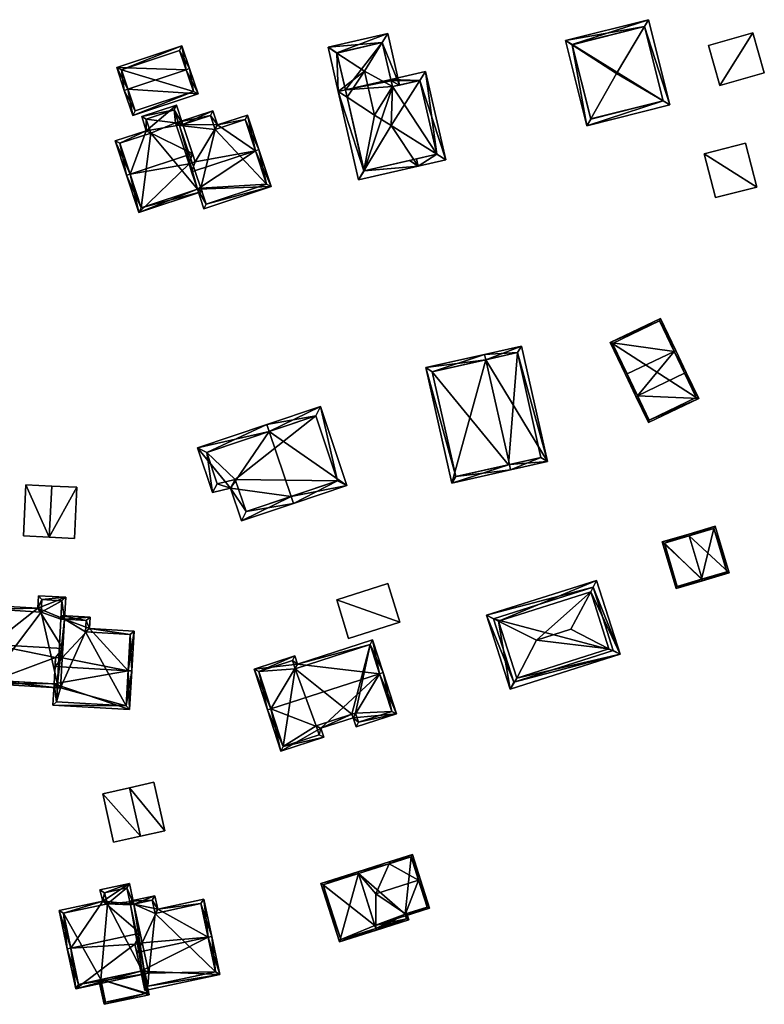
# Model space of a CAD drawing. Header units: inches. Extents: x 2528110 to 2532513, y 1151075 to 1152012.
# Tile 99 of 99: x 2532401 to 2532503, y 1151858 to 1151992. Entities that reach past the tile are written whole.
import ezdxf

# ---------------------------------------------------------------- set-up
doc = ezdxf.new("R2010")
doc.units = ezdxf.units.IN
doc.header["$MEASUREMENT"] = 0
doc.layers.add('Gebaeude Einzelhaus', color=10, linetype='Continuous')
doc.layers.add('Offenes Gebaeude', color=10, linetype='Continuous')

msp = doc.modelspace()

# ---------------------------------------------------------------- meshes
at = {"layer": 'Gebaeude Einzelhaus'}
mesh = msp.add_polyface(dxfattribs=at)
corners = [(2532476.378, 1151988.514, 411.884), (2532475.455, 1151989.11, 411.568), (2532478.365, 1151977.486, 411.568), (2532478.901, 1151978.43, 411.884), (2532482.414, 1151984.614, 413.951), (2532486.218, 1151991.025, 411.866), (2532486.761, 1151991.941, 411.568), (2532488.754, 1151980.861, 411.869), (2532489.671, 1151980.318, 411.568), (2532476.365, 1151988.565, 411.863), (2532478.91, 1151978.396, 411.869), (2532488.761, 1151980.863, 411.866), (2532486.216, 1151991.031, 411.863), (2532488.761, 1151980.863, 400.867), (2532486.216, 1151991.031, 400.867), (2532476.365, 1151988.565, 400.867), (2532478.91, 1151978.396, 400.867)]
mesh.append_faces([[corners[k] for k in face] for face in [(12, 9, 6), (5, 12, 6), (8, 7, 11), (11, 5, 8), (8, 5, 6), (10, 7, 2), (3, 10, 2), (0, 3, 2), (2, 7, 8), (9, 0, 1), (6, 9, 1), (1, 0, 2), (7, 5, 4), (7, 8, 5), (5, 8, 6), (3, 7, 4), (3, 2, 7), (7, 2, 8), (5, 0, 4), (5, 1, 0), (5, 6, 1), (0, 3, 4), (0, 2, 3), (0, 1, 2)]], dxfattribs={"color": 13})
mesh.append_faces([[corners[k] for k in face] for face in [(13, 16, 15), (13, 15, 14), (7, 16, 13), (10, 16, 7), (7, 13, 11), (3, 16, 10), (15, 16, 0), (0, 16, 3), (9, 15, 0), (14, 15, 12), (12, 15, 9), (13, 14, 5), (5, 14, 12), (11, 13, 5)]], dxfattribs={"color": 41})
mesh = msp.add_polyface(dxfattribs=at)
corners = [(2532457.922, 1151973.594, 413.456), (2532456.369, 1151984.868, 413.066), (2532455.604, 1151983.666, 413.46), (2532459.124, 1151972.844, 413.066), (2532451.675, 1151977.494, 415.483), (2532455.378, 1151971.986, 413.066), (2532447.987, 1151971.357, 413.471), (2532447.244, 1151970.121, 413.066), (2532451.656, 1151983.788, 413.066), (2532451.693, 1151983.625, 413.132), (2532451.871, 1151982.81, 413.46), (2532449.439, 1151978.941, 414.731), (2532445.464, 1151982.368, 413.066), (2532444.489, 1151982.145, 413.066), (2532445.694, 1151981.365, 413.471), (2532457.926, 1151973.595, 413.454), (2532455.618, 1151983.669, 413.454), (2532447.995, 1151971.32, 413.456), (2532454.188, 1151972.738, 413.456), (2532450.49, 1151988.846, 413.459), (2532451.239, 1151990.05, 413.066), (2532443.104, 1151988.186, 413.066), (2532444.312, 1151987.396, 413.472), (2532448.063, 1151984.945, 414.731), (2532452.847, 1151983.034, 413.066), (2532455.155, 1151972.96, 413.066), (2532450.488, 1151988.853, 413.456), (2532444.303, 1151987.435, 413.456), (2532451.693, 1151983.625, 413.456), (2532445.464, 1151982.368, 402.45), (2532447.995, 1151971.32, 402.45), (2532457.926, 1151973.595, 402.45), (2532455.618, 1151983.669, 402.45), (2532452.847, 1151983.034, 405.329), (2532452.847, 1151983.034, 405.317), (2532451.871, 1151982.81, 402.45), (2532451.693, 1151983.625, 402.45), (2532451.656, 1151983.788, 402.45), (2532450.488, 1151988.853, 402.45), (2532444.303, 1151987.435, 402.45)]
mesh.append_faces([[corners[k] for k in face] for face in [(24, 19, 20), (10, 28, 24), (24, 28, 19), (5, 18, 25), (21, 27, 22), (14, 13, 22), (22, 13, 21), (20, 19, 26), (20, 27, 21), (20, 26, 27), (23, 14, 11), (22, 13, 23), (23, 13, 14), (22, 21, 13), (5, 25, 18), (19, 24, 20), (19, 10, 24), (19, 23, 10), (10, 23, 11), (19, 22, 23), (19, 21, 22), (19, 20, 21), (7, 6, 17), (14, 6, 13), (13, 6, 7), (12, 14, 13), (1, 16, 2), (1, 2, 8), (8, 2, 9), (9, 2, 10), (3, 0, 15), (5, 0, 3), (5, 18, 0), (5, 17, 18), (5, 7, 17), (3, 16, 1), (3, 15, 16), (6, 13, 7), (6, 14, 13), (6, 11, 14), (6, 4, 11), (12, 13, 14), (2, 10, 4), (4, 10, 11), (2, 9, 10), (2, 8, 9), (2, 1, 8), (5, 6, 7), (5, 4, 6), (5, 0, 4), (5, 3, 0), (0, 2, 4), (3, 1, 0), (0, 1, 2)]], dxfattribs={"color": 13})
mesh.append_faces([[corners[k] for k in face] for face in [(37, 29, 38), (38, 29, 39), (22, 12, 14), (22, 39, 12), (12, 39, 29), (22, 27, 39), (27, 26, 39), (39, 26, 38), (26, 19, 38), (28, 8, 19), (19, 8, 38), (38, 8, 37), (28, 9, 8), (10, 9, 28), (35, 33, 34), (31, 35, 32), (35, 29, 36), (36, 29, 37), (31, 30, 35), (35, 30, 29), (10, 35, 9), (9, 35, 36), (9, 36, 8), (8, 36, 37), (33, 10, 2), (33, 35, 10), (32, 34, 16), (32, 35, 34), (34, 33, 16), (16, 33, 2), (16, 15, 32), (32, 15, 31), (15, 0, 31), (18, 31, 0), (18, 30, 31), (18, 17, 30), (6, 30, 17), (14, 30, 6), (12, 29, 14), (14, 29, 30)]], dxfattribs={"color": 41})
mesh = msp.add_polyface(dxfattribs=at)
corners = [(2532496.476, 1151982.961, 405.958), (2532500.998, 1151990.129, 405.959), (2532494.934, 1151988.414, 405.959), (2532502.54, 1151984.675, 405.959), (2532494.934, 1151988.414, 400.405), (2532500.998, 1151990.129, 400.405), (2532496.476, 1151982.961, 400.405), (2532502.54, 1151984.675, 400.405)]
mesh.append_faces([[corners[k] for k in face] for face in [(3, 1, 0), (0, 1, 2)]], dxfattribs={"color": 13})
mesh.append_faces([[corners[k] for k in face] for face in [(4, 5, 6), (6, 5, 7), (1, 3, 5), (5, 3, 7), (3, 0, 7), (7, 0, 6), (0, 2, 6), (6, 2, 4), (2, 1, 4), (4, 1, 5)]], dxfattribs={"color": 41})
mesh = msp.add_polyface(dxfattribs=at)
corners = [(2532423.751, 1151985.125, 413.038), (2532424.225, 1151985.284, 413.038), (2532423.185, 1151988.388, 410.424), (2532414.295, 1151985.409, 410.424), (2532415.809, 1151982.464, 413.038), (2532415.335, 1151982.305, 413.038), (2532416.486, 1151978.866, 410.424), (2532425.378, 1151981.845, 410.424), (2532414.928, 1151985.094, 410.823), (2532422.87, 1151987.755, 410.823), (2532416.801, 1151979.499, 410.785), (2532424.745, 1151982.16, 410.784), (2532422.87, 1151987.755, 404.505), (2532424.745, 1151982.16, 404.505), (2532414.928, 1151985.094, 404.505), (2532416.801, 1151979.499, 404.505)]
mesh.append_faces([[corners[k] for k in face] for face in [(0, 9, 1), (11, 0, 1), (7, 11, 1), (6, 10, 11), (6, 11, 7), (4, 10, 5), (8, 4, 5), (5, 10, 6), (3, 8, 5), (9, 8, 2), (1, 9, 2), (2, 8, 3), (4, 7, 0), (0, 7, 1), (4, 6, 7), (4, 5, 6), (0, 3, 4), (4, 3, 5), (0, 2, 3), (0, 1, 2)]], dxfattribs={"color": 13})
mesh.append_faces([[corners[k] for k in face] for face in [(13, 15, 14), (13, 14, 12), (11, 15, 13), (10, 15, 11), (14, 15, 10), (4, 14, 10), (8, 14, 4), (12, 14, 9), (9, 14, 8), (0, 12, 9), (13, 12, 11), (11, 12, 0)]], dxfattribs={"color": 41})
mesh = msp.add_polyface(dxfattribs=at)
corners = [(2532433.19, 1151974.081, 416.08), (2532433.666, 1151974.238, 416.08), (2532432.115, 1151978.943, 412.44), (2532428.011, 1151977.59, 412.44), (2532423.321, 1151977.662, 411.312), (2532427.374, 1151979.524, 410.944), (2532425.004, 1151972.553, 415.264), (2532422.693, 1151977.982, 410.944), (2532422.725, 1151977.885, 411.019), (2532422.845, 1151977.505, 411.312), (2532424.504, 1151971.219, 416.08), (2532424.156, 1151972.274, 415.264), (2532425.29, 1151968.832, 414.363), (2532426.169, 1151966.164, 412.445), (2532435.331, 1151969.183, 412.445), (2532425.765, 1151968.988, 414.363), (2532426.488, 1151966.795, 412.786), (2532434.7, 1151969.501, 412.786), (2532427.055, 1151978.893, 411.311), (2532431.796, 1151978.311, 412.808), (2532427.693, 1151976.959, 412.807), (2532418.326, 1151976.81, 412.543), (2532422.455, 1151980.289, 411.101), (2532417.698, 1151978.72, 411.101), (2532423.321, 1151977.662, 413.083), (2532416.122, 1151970.884, 416.08), (2532414.101, 1151975.419, 412.543), (2532424.63, 1151973.688, 416.08), (2532415.648, 1151970.728, 416.08), (2532417.311, 1151965.676, 412.445), (2532425.29, 1151968.832, 412.787), (2532425.922, 1151968.513, 412.445), (2532425.765, 1151968.988, 412.787), (2532422.136, 1151979.658, 411.459), (2532418.329, 1151978.401, 411.46), (2532422.725, 1151977.885, 412.798), (2532418.958, 1151976.491, 412.902), (2532414.733, 1151975.1, 412.901), (2532422.845, 1151977.505, 413.083), (2532417.63, 1151966.308, 412.787), (2532425.29, 1151968.832, 403.88), (2532425.765, 1151968.988, 403.88), (2532426.488, 1151966.795, 403.88), (2532434.7, 1151969.501, 403.88), (2532431.796, 1151978.311, 403.88), (2532427.693, 1151976.959, 403.88), (2532427.055, 1151978.893, 403.88), (2532422.845, 1151977.505, 403.88), (2532422.725, 1151977.885, 403.88), (2532422.693, 1151977.982, 403.88), (2532422.316, 1151977.858, 403.88), (2532422.136, 1151979.658, 403.88), (2532418.329, 1151978.401, 403.88), (2532418.958, 1151976.491, 403.88), (2532414.733, 1151975.1, 403.88), (2532417.63, 1151966.308, 403.88)]
mesh.append_faces([[corners[k] for k in face] for face in [(31, 30, 32), (28, 39, 29), (29, 39, 31), (31, 39, 30), (28, 25, 39), (35, 24, 38), (21, 37, 26), (26, 37, 28), (28, 37, 25), (21, 36, 37), (23, 34, 21), (21, 34, 36), (35, 33, 24), (24, 33, 22), (22, 33, 23), (23, 33, 34), (30, 31, 32), (11, 29, 30), (30, 29, 31), (11, 25, 29), (29, 25, 28), (6, 27, 11), (11, 27, 25), (25, 26, 28), (24, 21, 27), (27, 21, 25), (25, 21, 26), (24, 22, 21), (21, 22, 23), (8, 4, 9), (19, 1, 0), (19, 2, 1), (18, 3, 20), (20, 3, 19), (19, 3, 2), (18, 5, 3), (8, 7, 4), (4, 7, 18), (18, 7, 5), (14, 17, 1), (1, 17, 0), (12, 16, 13), (13, 16, 14), (14, 16, 17), (12, 15, 16), (12, 0, 10), (12, 14, 0), (0, 14, 1), (12, 13, 14), (0, 6, 10), (10, 6, 11), (4, 8, 9), (4, 7, 8), (4, 5, 7), (0, 3, 6), (6, 3, 4), (4, 3, 5), (0, 2, 3), (0, 1, 2)]], dxfattribs={"color": 13})
mesh.append_faces([[corners[k] for k in face] for face in [(53, 55, 54), (53, 40, 55), (49, 50, 51), (51, 50, 52), (52, 50, 53), (53, 50, 40), (39, 40, 30), (39, 55, 40), (39, 54, 55), (25, 37, 39), (39, 37, 54), (37, 53, 54), (37, 36, 53), (36, 34, 53), (53, 34, 52), (34, 33, 52), (52, 33, 51), (35, 7, 33), (33, 7, 51), (51, 7, 49), (35, 8, 7), (38, 9, 35), (35, 9, 8), (24, 4, 38), (38, 4, 9), (27, 6, 24), (24, 6, 4), (41, 43, 42), (41, 45, 43), (43, 45, 44), (41, 47, 45), (45, 47, 46), (47, 50, 48), (48, 50, 49), (41, 40, 47), (47, 40, 50), (9, 47, 8), (8, 47, 48), (8, 48, 7), (7, 48, 49), (4, 47, 9), (4, 46, 47), (4, 18, 46), (18, 45, 46), (18, 20, 45), (20, 44, 45), (20, 19, 44), (0, 17, 19), (19, 17, 44), (44, 17, 43), (17, 16, 43), (43, 16, 42), (32, 16, 15), (32, 41, 16), (16, 41, 42), (30, 32, 12), (12, 32, 15), (30, 41, 32), (30, 40, 41), (12, 11, 30), (12, 10, 11)]], dxfattribs={"color": 41})
mesh = msp.add_polyface(dxfattribs=at)
corners = [(2532501.514, 1151969.12, 404.48), (2532494.36, 1151973.661, 404.48), (2532495.884, 1151967.684, 404.48), (2532499.989, 1151975.098, 404.48), (2532499.989, 1151975.098, 399.471), (2532501.514, 1151969.12, 399.471), (2532494.36, 1151973.661, 399.471), (2532495.884, 1151967.684, 399.471)]
mesh.append_faces([[corners[k] for k in face] for face in [(3, 1, 0), (0, 1, 2)]], dxfattribs={"color": 13})
mesh.append_faces([[corners[k] for k in face] for face in [(6, 5, 7), (6, 4, 5), (0, 2, 5), (5, 2, 7), (2, 1, 7), (7, 1, 6), (1, 3, 6), (6, 3, 4), (3, 0, 4), (4, 0, 5)]], dxfattribs={"color": 41})
mesh = msp.add_polyface(dxfattribs=at)
corners = [(2532490.255, 1151946.723, 405.991), (2532491.908, 1151943.853, 407.808), (2532490.48, 1151946.831, 405.991), (2532491.683, 1151943.745, 407.808), (2532485.279, 1151940.676, 407.808), (2532483.851, 1151943.653, 405.991), (2532485.053, 1151940.568, 407.808), (2532483.625, 1151943.545, 405.991), (2532481.524, 1151947.929, 404.964), (2532488.379, 1151951.215, 404.964), (2532486.751, 1151937.025, 405.991), (2532493.605, 1151940.311, 405.991), (2532481.858, 1151947.811, 405.017), (2532486.869, 1151937.359, 406.107), (2532493.273, 1151940.429, 406.107), (2532488.261, 1151950.883, 405.016), (2532493.273, 1151940.429, 398.071), (2532488.261, 1151950.883, 398.071), (2532481.858, 1151947.811, 398.071), (2532486.869, 1151937.359, 398.071)]
mesh.append_faces([[corners[k] for k in face] for face in [(15, 12, 8), (9, 15, 8), (0, 15, 2), (2, 15, 9), (3, 0, 1), (14, 3, 1), (1, 0, 2), (11, 13, 14), (11, 14, 1), (10, 13, 11), (4, 13, 6), (5, 4, 6), (6, 13, 10), (12, 5, 7), (8, 12, 7), (7, 5, 6), (4, 11, 3), (3, 11, 1), (6, 10, 4), (4, 10, 11), (9, 0, 2), (9, 8, 0), (0, 8, 5), (5, 8, 7), (4, 5, 6), (6, 5, 7), (3, 0, 4), (4, 0, 5), (3, 1, 0), (0, 1, 2)]], dxfattribs={"color": 13})
mesh.append_faces([[corners[k] for k in face] for face in [(16, 19, 18), (16, 18, 17), (14, 19, 16), (13, 19, 14), (4, 19, 13), (18, 19, 5), (5, 19, 4), (12, 18, 5), (17, 18, 15), (15, 18, 12), (16, 17, 0), (0, 17, 15), (3, 16, 0), (14, 16, 3)]], dxfattribs={"color": 41})
mesh = msp.add_polyface(dxfattribs=at)
corners = [(2532464.593, 1151945.581, 410.86), (2532473.006, 1151931.703, 408.371), (2532469.461, 1151947.445, 408.371), (2532467.809, 1151931.298, 410.86), (2532467.973, 1151930.569, 410.86), (2532464.429, 1151946.311, 410.86), (2532456.399, 1151944.504, 408.371), (2532459.944, 1151928.761, 408.371), (2532472.11, 1151932.27, 408.733), (2532468.895, 1151946.549, 408.732), (2532460.511, 1151929.658, 408.598), (2532457.295, 1151943.938, 408.598), (2532467.689, 1151931.271, 398.336), (2532460.511, 1151929.658, 398.336), (2532472.11, 1151932.27, 398.336), (2532468.895, 1151946.549, 398.336), (2532457.295, 1151943.938, 398.336)]
mesh.append_faces([[corners[k] for k in face] for face in [(5, 11, 6), (6, 11, 10), (5, 0, 11), (10, 7, 6), (3, 4, 10), (10, 4, 7), (1, 9, 2), (2, 9, 5), (5, 9, 0), (3, 8, 4), (4, 8, 1), (1, 8, 9), (0, 7, 3), (3, 7, 4), (5, 6, 0), (0, 6, 7), (0, 2, 5), (4, 1, 3), (3, 1, 0), (0, 1, 2)]], dxfattribs={"color": 13})
mesh.append_faces([[corners[k] for k in face] for face in [(12, 13, 16), (12, 16, 15), (12, 15, 14), (10, 11, 13), (13, 11, 16), (0, 16, 11), (0, 15, 16), (0, 9, 15), (9, 14, 15), (9, 8, 14), (3, 12, 8), (8, 12, 14), (3, 10, 12), (12, 10, 13)]], dxfattribs={"color": 41})
mesh = msp.add_polyface(dxfattribs=at)
corners = [(2532429.785, 1151928.081, 409.886), (2532425.293, 1151933.573, 408.744), (2532427.336, 1151927.472, 408.744), (2532435.082, 1151935.799, 413.279), (2532434.765, 1151936.746, 413.279), (2532438.047, 1151926.946, 413.279), (2532431.288, 1151923.627, 409.891), (2532438.365, 1151925.998, 413.279), (2532445.666, 1151928.444, 409.841), (2532442.066, 1151939.193, 409.841), (2532431.917, 1151924.892, 410.344), (2532444.4, 1151929.075, 410.288), (2532441.435, 1151937.927, 410.288), (2532426.559, 1151932.943, 409.198), (2532427.991, 1151928.665, 409.198), (2532430.438, 1151929.274, 410.339), (2532441.435, 1151937.927, 400.839), (2532426.559, 1151932.943, 400.839), (2532427.991, 1151928.665, 400.839), (2532430.438, 1151929.274, 400.839), (2532431.917, 1151924.892, 400.839), (2532444.4, 1151929.075, 400.839)]
mesh.append_faces([[corners[k] for k in face] for face in [(15, 10, 0), (14, 15, 0), (13, 14, 2), (2, 14, 0), (1, 13, 2), (3, 13, 4), (12, 3, 4), (4, 13, 1), (9, 11, 12), (9, 12, 4), (8, 11, 9), (5, 11, 7), (10, 5, 7), (7, 11, 8), (0, 10, 6), (6, 10, 7), (3, 9, 4), (5, 8, 3), (3, 8, 9), (5, 7, 8), (5, 6, 7), (3, 0, 5), (5, 0, 6), (4, 1, 3), (3, 1, 0), (0, 1, 2)]], dxfattribs={"color": 13})
mesh.append_faces([[corners[k] for k in face] for face in [(19, 21, 20), (17, 19, 18), (16, 21, 19), (16, 19, 17), (12, 21, 16), (11, 21, 12), (20, 21, 5), (5, 21, 11), (10, 20, 5), (19, 20, 15), (15, 20, 10), (18, 19, 14), (14, 19, 15), (17, 18, 13), (13, 18, 14), (16, 17, 3), (3, 17, 13), (12, 16, 3)]], dxfattribs={"color": 41})
mesh = msp.add_polyface(dxfattribs=at)
corners = [(2532494.052, 1151915.681, 404.663), (2532494.123, 1151915.441, 404.663), (2532497.734, 1151916.508, 402.056), (2532492.311, 1151921.577, 404.663), (2532495.851, 1151922.883, 402.056), (2532492.24, 1151921.816, 404.663), (2532490.511, 1151914.375, 402.056), (2532488.629, 1151920.75, 402.056), (2532495.683, 1151922.573, 402.228), (2532488.94, 1151920.581, 402.229), (2532490.68, 1151914.686, 402.229), (2532497.424, 1151916.676, 402.229), (2532493.996, 1151915.664, 404.622), (2532493.996, 1151915.664, 397.125), (2532497.424, 1151916.676, 397.125), (2532495.683, 1151922.573, 397.125), (2532488.94, 1151920.581, 397.125), (2532490.68, 1151914.686, 397.125)]
mesh.append_faces([[corners[k] for k in face] for face in [(11, 8, 2), (0, 11, 1), (1, 10, 12), (12, 0, 1), (1, 11, 2), (6, 10, 1), (9, 10, 7), (7, 10, 6), (3, 9, 5), (8, 3, 5), (5, 9, 7), (2, 8, 4), (4, 8, 5), (7, 3, 5), (7, 0, 3), (7, 6, 0), (0, 6, 1), (3, 4, 5), (0, 2, 3), (3, 2, 4), (0, 1, 2)]], dxfattribs={"color": 13})
mesh.append_faces([[corners[k] for k in face] for face in [(13, 15, 14), (13, 16, 15), (13, 17, 16), (10, 17, 13), (10, 13, 12), (16, 17, 9), (9, 17, 10), (15, 16, 3), (3, 16, 9), (8, 15, 3), (14, 15, 8), (11, 14, 8), (13, 14, 11), (0, 13, 11), (12, 13, 0)]], dxfattribs={"color": 41})
mesh = msp.add_polyface(dxfattribs=at)
corners = [(2532444.289, 1151912.863, 404.848), (2532452.858, 1151909.788, 404.848), (2532451.222, 1151915.057, 404.848), (2532445.867, 1151907.564, 404.848), (2532451.222, 1151915.057, 399.214), (2532452.858, 1151909.788, 399.214), (2532444.289, 1151912.863, 399.214), (2532445.867, 1151907.564, 399.214)]
mesh.append_faces([[corners[k] for k in face] for face in [(3, 1, 0), (0, 1, 2)]], dxfattribs={"color": 13})
mesh.append_faces([[corners[k] for k in face] for face in [(4, 5, 6), (6, 5, 7), (1, 3, 5), (5, 3, 7), (3, 0, 7), (7, 0, 6), (0, 2, 6), (6, 2, 4), (2, 1, 4), (4, 1, 5)]], dxfattribs={"color": 41})
mesh = msp.add_polyface(dxfattribs=at)
corners = [(2532478.904, 1151913.921, 407.283), (2532482.891, 1151905.436, 407.283), (2532479.695, 1151915.503, 407.283), (2532468.805, 1151902.169, 407.283), (2532467.902, 1151900.677, 407.283), (2532481.368, 1151906.157, 407.283), (2532466.34, 1151909.933, 407.283), (2532464.706, 1151910.744, 407.283), (2532471.498, 1151907.337, 408.863), (2532476.189, 1151908.826, 408.863), (2532479.207, 1151914.561, 407.283), (2532468.39, 1151901.619, 407.283), (2532465.648, 1151910.256, 407.283), (2532481.949, 1151905.924, 407.283), (2532479.207, 1151914.561, 397.627), (2532481.949, 1151905.924, 397.627), (2532465.648, 1151910.256, 397.627), (2532468.39, 1151901.619, 397.627)]
mesh.append_faces([[corners[k] for k in face] for face in [(1, 11, 13), (13, 10, 1), (4, 11, 1), (12, 11, 7), (10, 12, 7), (7, 11, 4), (1, 10, 2), (2, 10, 7), (9, 5, 0), (9, 8, 5), (5, 8, 3), (8, 0, 6), (8, 9, 0), (8, 6, 3), (6, 4, 3), (6, 7, 4), (0, 2, 6), (6, 2, 7), (5, 1, 0), (1, 5, 3), (1, 3, 4), (0, 1, 2)]], dxfattribs={"color": 13})
mesh.append_faces([[corners[k] for k in face] for face in [(15, 17, 16), (15, 16, 14), (13, 17, 15), (11, 17, 13), (16, 17, 12), (12, 17, 11), (14, 16, 10), (10, 16, 12), (15, 14, 13), (13, 14, 10)]], dxfattribs={"color": 41})
mesh = msp.add_polyface(dxfattribs=at)
corners = [(2532403.539, 1151911.714, 409.565), (2532407.351, 1151913.195, 408.155), (2532403.638, 1151913.411, 408.155), (2532407.177, 1151910.196, 410.646), (2532397.225, 1151906.766, 413.963), (2532397.033, 1151912.091, 409.565), (2532406.946, 1151906.203, 413.963), (2532396.726, 1151906.795, 413.963), (2532405.96, 1151904.978, 412.946), (2532406.872, 1151904.925, 412.946), (2532396.415, 1151901.435, 409.696), (2532405.753, 1151901.394, 410.092), (2532406.222, 1151900.867, 409.696), (2532406.251, 1151901.365, 410.092), (2532396.943, 1151901.905, 410.093), (2532406.824, 1151912.725, 408.57), (2532404.108, 1151912.884, 408.569), (2532406.679, 1151910.225, 410.646), (2532404.009, 1151911.186, 409.979), (2532397.503, 1151911.564, 409.979), (2532405.753, 1151901.394, 412.05), (2532405.584, 1151898.479, 409.696), (2532416.049, 1151897.873, 409.696), (2532415.857, 1151903.184, 413.963), (2532416.355, 1151903.155, 413.963), (2532405.89, 1151903.763, 413.963), (2532416.67, 1151908.584, 409.419), (2532410.573, 1151908.938, 409.419), (2532407.177, 1151910.196, 408.534), (2532410.663, 1151910.494, 408.116), (2532406.708, 1151910.724, 408.116), (2532406.68, 1151910.225, 408.534), (2532416.143, 1151908.114, 409.837), (2532410.045, 1151908.468, 409.837), (2532410.135, 1151910.024, 408.534), (2532406.111, 1151898.949, 410.099), (2532415.579, 1151898.4, 410.098), (2532406.251, 1151901.365, 412.05), (2532407.177, 1151910.196, 402.606), (2532406.679, 1151910.225, 402.606), (2532406.824, 1151912.725, 402.606), (2532404.108, 1151912.884, 402.606), (2532404.009, 1151911.186, 402.606), (2532397.503, 1151911.564, 402.606), (2532396.943, 1151901.905, 402.606), (2532406.251, 1151901.365, 402.606), (2532406.222, 1151900.867, 402.606), (2532406.636, 1151900.843, 402.606), (2532406.111, 1151898.949, 402.606), (2532415.579, 1151898.4, 402.606), (2532416.143, 1151908.114, 402.606), (2532410.045, 1151908.468, 402.606), (2532410.135, 1151910.024, 402.606)]
mesh.append_faces([[corners[k] for k in face] for face in [(21, 36, 22), (22, 36, 24), (24, 36, 23), (37, 35, 20), (20, 35, 21), (21, 35, 36), (30, 28, 31), (27, 34, 29), (29, 34, 30), (30, 34, 28), (27, 33, 34), (24, 32, 26), (26, 32, 27), (27, 32, 33), (24, 23, 32), (28, 30, 31), (28, 29, 30), (9, 27, 28), (28, 27, 29), (9, 23, 27), (27, 23, 26), (26, 23, 24), (8, 25, 9), (9, 25, 23), (20, 23, 25), (20, 22, 23), (23, 22, 24), (20, 21, 22), (0, 19, 5), (5, 19, 7), (7, 19, 4), (0, 18, 19), (1, 16, 2), (2, 16, 0), (0, 16, 18), (17, 15, 3), (3, 15, 1), (1, 15, 16), (12, 11, 13), (7, 14, 10), (10, 14, 12), (12, 14, 11), (7, 4, 14), (11, 12, 13), (8, 10, 11), (11, 10, 12), (8, 4, 10), (10, 4, 7), (9, 6, 8), (8, 6, 4), (4, 5, 7), (3, 0, 6), (6, 0, 4), (4, 0, 5), (3, 1, 0), (0, 1, 2)]], dxfattribs={"color": 13})
mesh.append_faces([[corners[k] for k in face] for face in [(49, 51, 50), (51, 38, 52), (46, 47, 48), (48, 47, 49), (49, 47, 51), (51, 47, 38), (20, 8, 11), (20, 25, 8), (34, 52, 28), (28, 52, 38), (34, 51, 52), (34, 33, 51), (33, 32, 51), (51, 32, 50), (32, 49, 50), (23, 36, 32), (32, 36, 49), (36, 48, 49), (36, 35, 48), (37, 12, 35), (35, 12, 48), (48, 12, 46), (37, 13, 12), (11, 13, 20), (20, 13, 37), (39, 42, 40), (40, 42, 41), (42, 44, 43), (38, 45, 39), (39, 45, 42), (42, 45, 44), (38, 47, 45), (45, 47, 46), (13, 45, 12), (12, 45, 46), (11, 45, 13), (14, 44, 11), (11, 44, 45), (4, 19, 14), (14, 19, 44), (44, 19, 43), (19, 18, 43), (43, 18, 42), (18, 16, 42), (42, 16, 41), (16, 40, 41), (16, 15, 40), (31, 15, 17), (31, 40, 15), (31, 39, 40), (28, 31, 3), (3, 31, 17), (28, 38, 31), (31, 38, 39), (6, 9, 3), (3, 9, 28)]], dxfattribs={"color": 41})
mesh = msp.add_polyface(dxfattribs=at)
corners = [(2532435.316, 1151897.987, 410.451), (2532434.84, 1151897.833, 410.451), (2532436.655, 1151892.214, 408.318), (2532442.12, 1151895.36, 408.793), (2532442.524, 1151894.11, 408.318), (2532450.109, 1151902.767, 410.451), (2532446.501, 1151896.776, 408.793), (2532452.401, 1151897.303, 408.318), (2532446.905, 1151895.526, 408.318), (2532450.585, 1151902.921, 410.451), (2532449.146, 1151907.373, 408.75), (2532438.928, 1151904.07, 408.75), (2532433.035, 1151903.415, 408.318), (2532438.561, 1151905.201, 408.318), (2532447.228, 1151896.156, 408.499), (2532451.771, 1151897.625, 408.499), (2532446.353, 1151897.255, 408.974), (2532446.824, 1151897.406, 408.974), (2532441.894, 1151894.433, 408.499), (2532441.49, 1151895.683, 408.974), (2532436.978, 1151892.844, 408.499), (2532438.24, 1151904.571, 408.5), (2532433.665, 1151903.093, 408.5), (2532448.824, 1151906.743, 408.932), (2532438.606, 1151903.44, 408.932), (2532438.606, 1151903.44, 399.316), (2532448.824, 1151906.743, 399.316), (2532438.24, 1151904.571, 399.316), (2532433.665, 1151903.093, 399.316), (2532436.978, 1151892.844, 399.316), (2532441.894, 1151894.433, 399.316), (2532441.49, 1151895.683, 399.316), (2532446.353, 1151897.255, 399.316), (2532446.824, 1151897.406, 399.316), (2532447.228, 1151896.156, 399.316), (2532451.771, 1151897.625, 399.316)]
mesh.append_faces([[corners[k] for k in face] for face in [(12, 22, 1), (1, 22, 0), (23, 9, 5), (23, 10, 9), (21, 11, 24), (24, 11, 23), (23, 11, 10), (12, 13, 22), (22, 13, 21), (21, 13, 11), (9, 15, 5), (20, 1, 0), (20, 2, 1), (18, 4, 20), (20, 4, 2), (16, 3, 19), (19, 3, 18), (18, 3, 4), (14, 6, 17), (17, 6, 16), (16, 6, 3), (14, 8, 6), (9, 7, 15), (15, 7, 14), (14, 7, 8), (0, 12, 1), (5, 11, 0), (0, 11, 12), (12, 11, 13), (5, 10, 11), (5, 9, 10), (5, 7, 9), (5, 6, 7), (7, 6, 8), (0, 3, 5), (5, 3, 6), (0, 2, 3), (3, 2, 4), (0, 1, 2)]], dxfattribs={"color": 13})
mesh.append_faces([[corners[k] for k in face] for face in [(29, 31, 30), (33, 35, 34), (32, 26, 33), (33, 26, 35), (27, 25, 28), (28, 25, 29), (29, 25, 31), (31, 25, 32), (32, 25, 26), (5, 35, 26), (15, 35, 5), (5, 26, 23), (34, 35, 14), (14, 35, 15), (33, 34, 14), (17, 33, 14), (32, 33, 16), (16, 33, 17), (31, 32, 19), (19, 32, 16), (30, 31, 18), (18, 31, 19), (29, 30, 20), (20, 30, 18), (28, 29, 0), (0, 29, 20), (22, 28, 0), (27, 28, 21), (21, 28, 22), (25, 27, 21), (24, 25, 21), (26, 25, 23), (23, 25, 24)]], dxfattribs={"color": 41})
mesh = msp.add_polyface(dxfattribs=at)
corners = [(2532451.431, 1151876.852, 402.977), (2532447.149, 1151875.754, 402.89), (2532447.225, 1151875.515, 402.977), (2532451.568, 1151877.158, 402.89), (2532455.437, 1151874.604, 404.145), (2532449.595, 1151872.746, 404.145), (2532454.583, 1151878.116, 402.89), (2532455.675, 1151874.68, 404.145), (2532453.658, 1151869.761, 402.89), (2532453.632, 1151870.015, 402.967), (2532453.583, 1151869.999, 402.967), (2532456.91, 1151870.795, 402.89), (2532454.42, 1151877.803, 402.977), (2532456.596, 1151870.958, 402.967), (2532447.225, 1151875.515, 404.699), (2532442.133, 1151874.159, 402.89), (2532444.659, 1151866.214, 402.89), (2532447.149, 1151875.754, 404.699), (2532449.599, 1151868.047, 404.699), (2532449.675, 1151867.809, 404.699), (2532454.094, 1151869.214, 402.89), (2532453.82, 1151870.075, 402.89), (2532451.644, 1151876.92, 402.89), (2532453.78, 1151869.376, 402.988), (2532453.583, 1151869.999, 402.987), (2532442.448, 1151873.996, 402.976), (2532444.821, 1151866.529, 402.976), (2532453.658, 1151869.761, 397.435), (2532453.583, 1151869.999, 397.435), (2532456.596, 1151870.958, 397.435), (2532454.42, 1151877.803, 397.435), (2532447.225, 1151875.515, 397.435), (2532449.478, 1151868.431, 397.435), (2532442.448, 1151873.996, 397.435), (2532444.821, 1151866.529, 397.435), (2532453.78, 1151869.376, 397.435)]
mesh.append_faces([[corners[k] for k in face] for face in [(15, 26, 16), (16, 26, 19), (19, 26, 18), (17, 25, 15), (15, 25, 26), (17, 14, 25), (0, 3, 22), (0, 17, 3), (0, 14, 17), (21, 23, 9), (9, 23, 24), (23, 21, 20), (19, 18, 23), (19, 23, 20), (14, 0, 17), (17, 0, 3), (3, 0, 22), (18, 5, 14), (14, 5, 0), (20, 9, 19), (19, 9, 18), (18, 9, 5), (20, 21, 9), (14, 16, 18), (18, 16, 19), (17, 15, 14), (14, 15, 16), (6, 12, 3), (7, 4, 12), (7, 12, 6), (11, 13, 7), (7, 13, 4), (11, 8, 13), (13, 8, 9), (9, 8, 10), (1, 0, 2), (1, 3, 0), (0, 3, 12), (4, 11, 7), (5, 9, 4), (4, 9, 11), (11, 9, 8), (8, 9, 10), (6, 4, 7), (3, 0, 6), (6, 0, 4), (4, 0, 5), (3, 1, 0), (0, 1, 2)]], dxfattribs={"color": 13})
mesh.append_faces([[corners[k] for k in face] for face in [(31, 32, 33), (33, 32, 34), (34, 32, 35), (35, 32, 27), (24, 10, 9), (23, 8, 24), (24, 8, 10), (23, 35, 8), (8, 35, 27), (18, 35, 23), (18, 34, 35), (18, 26, 34), (26, 25, 34), (34, 25, 33), (25, 31, 33), (0, 2, 14), (14, 2, 25), (25, 2, 31), (28, 30, 29), (28, 31, 30), (28, 32, 31), (28, 27, 32), (0, 31, 2), (0, 30, 31), (0, 12, 30), (4, 30, 12), (4, 29, 30), (4, 13, 29), (9, 29, 13), (9, 28, 29), (9, 10, 28), (8, 28, 10), (8, 27, 28)]], dxfattribs={"color": 41})
mesh = msp.add_polyface(dxfattribs=at)
corners = [(2532412.405, 1151871.771, 406.425), (2532416.044, 1151874.161, 405.106), (2532411.99, 1151873.29, 405.106), (2532416.645, 1151871.364, 407.505), (2532408.048, 1151865.36, 410.914), (2532406.435, 1151870.489, 406.425), (2532417.498, 1151867.39, 410.914), (2532407.56, 1151865.255, 410.914), (2532416.781, 1151865.885, 409.956), (2532417.775, 1151866.098, 409.956), (2532408.726, 1151859.823, 406.885), (2532417.566, 1151862.231, 407.247), (2532418.159, 1151861.848, 406.885), (2532418.054, 1151862.336, 407.247), (2532416.075, 1151871.66, 407.162), (2532415.66, 1151873.568, 405.525), (2532416.156, 1151871.259, 407.505), (2532412.611, 1151872.913, 405.525), (2532413.026, 1151871.394, 406.843), (2532407.029, 1151870.105, 406.844), (2532409.11, 1151860.416, 407.247), (2532426.768, 1151866.839, 410.914), (2532428.37, 1151861.76, 406.885), (2532427.256, 1151866.944, 410.914), (2532417.566, 1151862.231, 408.958), (2532418.139, 1151859.563, 406.885), (2532417.025, 1151864.748, 410.914), (2532426.165, 1151872.026, 406.633), (2532419.901, 1151870.681, 406.633), (2532416.645, 1151871.364, 405.518), (2532419.511, 1151872.491, 405.106), (2532416.056, 1151871.749, 405.106), (2532416.156, 1151871.259, 405.518), (2532418.523, 1151860.156, 407.264), (2532418.054, 1151862.336, 408.958), (2532427.776, 1151862.144, 407.265), (2532425.781, 1151871.433, 407.044), (2532419.518, 1151870.088, 407.044), (2532419.128, 1151871.898, 405.518), (2532416.645, 1151871.364, 399.606), (2532416.156, 1151871.259, 399.606), (2532416.075, 1151871.66, 399.606), (2532415.66, 1151873.568, 399.606), (2532412.611, 1151872.913, 399.606), (2532413.026, 1151871.394, 399.606), (2532407.029, 1151870.105, 399.606), (2532409.11, 1151860.416, 399.606), (2532417.755, 1151862.272, 405.15), (2532418.054, 1151862.336, 399.606), (2532412.117, 1151861.061, 405.149), (2532412.117, 1151861.061, 399.606), (2532417.755, 1151862.272, 399.606), (2532418.159, 1151861.848, 399.606), (2532418.664, 1151861.956, 399.606), (2532418.523, 1151860.156, 399.606), (2532427.776, 1151862.144, 399.606), (2532425.781, 1151871.433, 399.606), (2532419.518, 1151870.088, 399.606), (2532419.128, 1151871.898, 399.606)]
mesh.append_faces([[corners[k] for k in face] for face in [(31, 29, 32), (30, 38, 31), (31, 38, 29), (36, 23, 21), (36, 27, 23), (30, 28, 38), (38, 28, 37), (37, 28, 36), (36, 28, 27), (22, 35, 23), (23, 35, 21), (25, 33, 22), (22, 33, 35), (25, 24, 33), (33, 24, 34), (29, 31, 32), (29, 30, 31), (9, 28, 29), (29, 28, 30), (9, 21, 28), (28, 21, 27), (27, 21, 23), (8, 26, 9), (9, 26, 21), (24, 21, 26), (25, 22, 24), (24, 22, 21), (21, 22, 23), (20, 7, 4), (20, 10, 7), (13, 12, 11), (11, 12, 20), (20, 12, 10), (0, 19, 5), (5, 19, 7), (7, 19, 4), (0, 18, 19), (1, 17, 2), (2, 17, 0), (0, 17, 18), (3, 15, 1), (1, 15, 17), (16, 14, 3), (3, 14, 15), (11, 12, 13), (8, 10, 11), (11, 10, 12), (8, 4, 10), (10, 4, 7), (9, 6, 8), (8, 6, 4), (4, 5, 7), (3, 0, 6), (6, 0, 4), (4, 0, 5), (3, 1, 0), (0, 1, 2)]], dxfattribs={"color": 13})
mesh.append_faces([[corners[k] for k in face] for face in [(55, 57, 56), (57, 39, 58), (52, 53, 54), (54, 53, 55), (55, 53, 57), (57, 53, 39), (38, 58, 29), (29, 58, 39), (38, 57, 58), (38, 37, 57), (37, 36, 57), (57, 36, 56), (36, 55, 56), (21, 35, 36), (36, 35, 55), (35, 33, 55), (55, 33, 54), (34, 12, 33), (33, 12, 54), (54, 12, 52), (34, 13, 12), (24, 13, 34), (24, 11, 13), (26, 8, 24), (24, 8, 11), (42, 44, 43), (44, 50, 45), (45, 50, 46), (44, 51, 50), (48, 53, 52), (48, 39, 53), (44, 40, 51), (51, 40, 48), (48, 40, 39), (42, 41, 44), (44, 41, 40), (13, 48, 12), (12, 48, 52), (48, 47, 51), (49, 46, 50), (49, 20, 46), (47, 11, 49), (49, 11, 20), (48, 13, 47), (47, 13, 11), (4, 19, 20), (20, 19, 46), (46, 19, 45), (19, 18, 45), (45, 18, 44), (18, 17, 44), (44, 17, 43), (17, 15, 43), (43, 15, 42), (14, 41, 15), (15, 41, 42), (32, 14, 16), (32, 41, 14), (32, 40, 41), (29, 16, 3), (29, 32, 16), (29, 39, 32), (32, 39, 40), (3, 9, 29), (3, 6, 9)]], dxfattribs={"color": 41})
mesh = msp.add_polyface(dxfattribs=at)
corners = [(2532418.706, 1151859.008, 404.588), (2532418, 1151862.324, 405.15), (2532417.944, 1151862.312, 405.15), (2532417.755, 1151862.272, 405.15), (2532412.117, 1151861.061, 405.149), (2532412.578, 1151857.701, 404.588), (2532411.872, 1151861.009, 405.149), (2532418.41, 1151859.2, 404.629), (2532412.77, 1151857.999, 404.63), (2532417.755, 1151862.272, 399.606), (2532418.41, 1151859.2, 399.606), (2532412.117, 1151861.061, 399.606), (2532412.77, 1151857.999, 399.606)]
mesh.append_faces([[corners[k] for k in face] for face in [(3, 2, 7), (0, 7, 1), (1, 7, 2), (5, 8, 7), (6, 8, 5), (6, 4, 8), (5, 7, 0), (0, 4, 5), (5, 4, 6), (0, 3, 4), (0, 2, 3), (0, 1, 2)]], dxfattribs={"color": 13})
mesh.append_faces([[corners[k] for k in face] for face in [(12, 11, 10), (10, 11, 9), (7, 12, 10), (7, 8, 12), (12, 8, 11), (11, 8, 4), (10, 9, 7), (7, 9, 3)]], dxfattribs={"color": 41})
at = {"layer": 'Offenes Gebaeude'}
mesh = msp.add_polyface(dxfattribs=at)
corners = [(2532408.881, 1151928.185, 408.726), (2532405.089, 1151921.388, 410.123), (2532408.529, 1151921.214, 408.726), (2532405.441, 1151928.359, 410.123), (2532401.93, 1151928.536, 408.726), (2532401.578, 1151921.565, 408.726), (2532408.881, 1151928.185, 408.626), (2532408.529, 1151921.214, 408.626), (2532405.441, 1151928.359, 410.023), (2532401.93, 1151928.536, 408.626), (2532401.578, 1151921.565, 408.626), (2532405.089, 1151921.388, 410.023)]
mesh.append_faces([[corners[k] for k in face] for face in [(5, 1, 4), (4, 1, 3), (3, 1, 0), (0, 1, 2)]], dxfattribs={"color": 13})
mesh.append_faces([[corners[k] for k in face] for face in [(9, 11, 10), (8, 11, 9), (6, 11, 8), (7, 11, 6), (10, 11, 5), (5, 11, 1), (2, 11, 7), (1, 11, 2), (9, 10, 4), (4, 10, 5), (8, 9, 4), (3, 8, 4), (6, 8, 0), (0, 8, 3), (7, 6, 2), (2, 6, 0)]], dxfattribs={"color": 41})
mesh = msp.add_polyface(dxfattribs=at)
corners = [(2532417.521, 1151880.603, 406.521), (2532412.391, 1151886.418, 405.099), (2532413.866, 1151879.789, 405.099), (2532420.846, 1151881.343, 405.099), (2532416.046, 1151887.231, 406.521), (2532419.371, 1151887.971, 405.099), (2532417.521, 1151880.603, 406.421), (2532413.866, 1151879.789, 404.999), (2532420.846, 1151881.343, 404.999), (2532419.371, 1151887.971, 404.999), (2532416.046, 1151887.231, 406.421), (2532412.391, 1151886.418, 404.999)]
mesh.append_faces([[corners[k] for k in face] for face in [(5, 4, 3), (4, 1, 0), (3, 4, 0), (0, 1, 2)]], dxfattribs={"color": 13})
mesh.append_faces([[corners[k] for k in face] for face in [(8, 10, 9), (6, 11, 10), (6, 10, 8), (7, 11, 6), (2, 11, 7), (1, 11, 2), (10, 11, 1), (4, 10, 1), (9, 10, 5), (5, 10, 4), (8, 9, 3), (3, 9, 5), (6, 8, 3), (0, 6, 3), (7, 6, 2), (2, 6, 0)]], dxfattribs={"color": 41})

doc.saveas('drawing.dxf')
